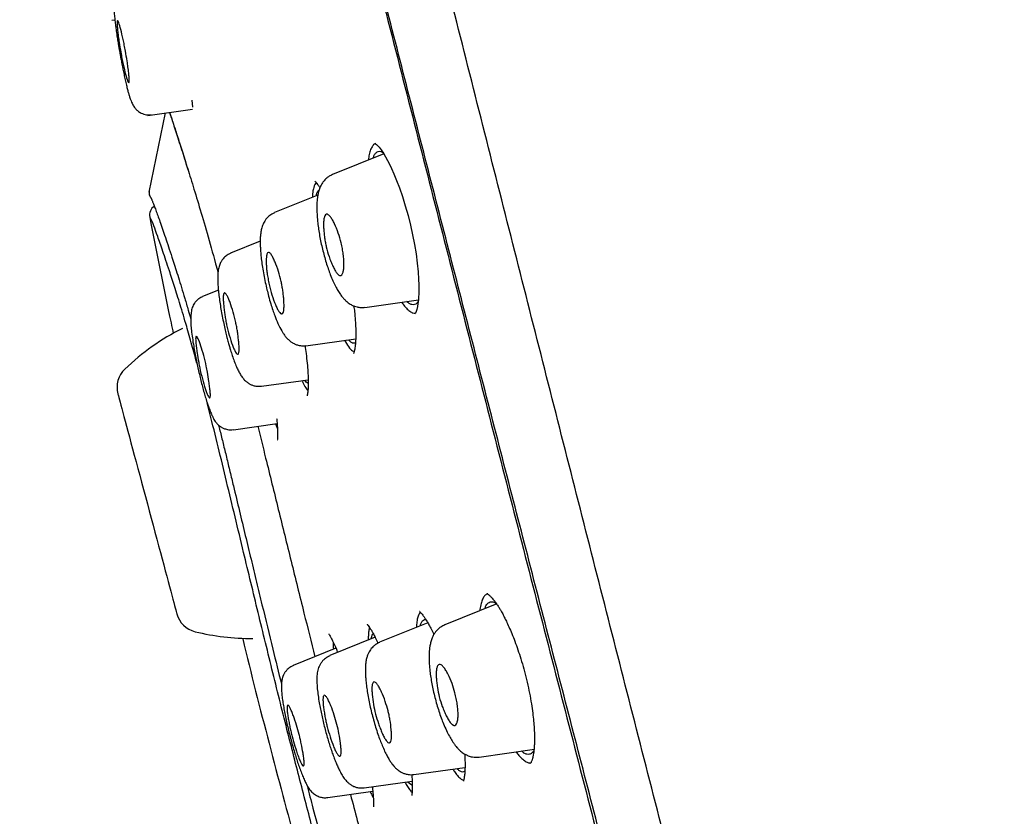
# Model space of a CAD drawing. Header units: millimetres. Extents: x 8 to 1894, y 12 to 2723.
# Tile 64 of 152: x 434 to 462, y 1834 to 1856. Entities that reach past the tile are written whole.
import ezdxf

# ---------------------------------------------------------------- set-up
doc = ezdxf.new("R2010")
doc.units = ezdxf.units.MM

msp = doc.modelspace()

# ---------------------------------------------------------------- linework, layer by layer
at = {"color": 7, "linetype": 'Continuous', "lineweight": 30}
for p, q in [((436.873, 1856.395), (436.958, 1856.407)), ((439.157, 1854.112), (439.177, 1853.904)), ((437.901, 1853.67), (439.182, 1853.85)), ((438.402, 1853.741), (437.935, 1851.478)), ((438.401, 1853.723), (438.399, 1853.727)), ((444.413, 1852.868), (444.361, 1852.835)), ((444.65, 1852.574), (443.181, 1851.981)), ((442.718, 1851.751), (442.678, 1851.692)), ((442.767, 1851.394), (441.521, 1850.891)), ((441.117, 1850.076), (440.27, 1849.734)), ((439.92, 1848.675), (439.466, 1848.491)), ((444.107, 1848.182), (445.642, 1848.397)), ((442.421, 1847.086), (443.849, 1847.286)), ((441.156, 1845.926), (442.49, 1846.113)), ((440.348, 1844.682), (441.6, 1844.858)), ((441.551, 1844.851), (441.611, 1844.712)), ((441.613, 1844.392), (441.617, 1844.397)), ((447.888, 1839.706), (446.395, 1839.103)), ((445.912, 1839.161), (444.528, 1838.602)), ((444.405, 1838.745), (443.106, 1838.221)), ((443.283, 1838.434), (442.063, 1837.941)), ((443.275, 1838.43), (443.276, 1838.45)), ((441.309, 1838.421), (441.31, 1838.421)), ((447.381, 1835.319), (448.962, 1835.542)), ((448.84, 1835.14), (448.825, 1835.152)), ((445.513, 1834.819), (446.976, 1835.025)), ((444.091, 1834.439), (445.464, 1834.632)), ((443.048, 1834.16), (444.338, 1834.341)), ((444.339, 1834.325), (444.33, 1834.34))]:
    msp.add_line(p, q, dxfattribs=at)
at = {"color": 7, "linetype": 'Continuous', "lineweight": 30, "flags": 128}
for points in [[(444.407, 1852.875), (444.406, 1852.875), (444.418, 1852.863), (444.448, 1852.837), (444.482, 1852.802), (444.518, 1852.761), (444.576, 1852.685), (444.64, 1852.59), (444.703, 1852.486), (444.76, 1852.384), (444.813, 1852.279), (444.874, 1852.152), (444.943, 1851.997), (445.018, 1851.813), (445.1, 1851.597), (445.186, 1851.349), (445.269, 1851.085), (445.346, 1850.812), (445.416, 1850.535), (445.478, 1850.257), (445.531, 1849.981), (445.575, 1849.711), (445.61, 1849.448), (445.636, 1849.2), (445.65, 1848.991), (445.656, 1848.826), (445.657, 1848.699), (445.656, 1848.608), (445.654, 1848.556), (445.649, 1848.483), (445.642, 1848.394), (445.63, 1848.294), (445.614, 1848.202), (445.595, 1848.122), (445.576, 1848.06), (445.559, 1848.018), (445.545, 1847.997), (445.545, 1847.997)], [(437.045, 1845.709), (437.047, 1845.702), (437.052, 1845.682), (437.061, 1845.649), (437.074, 1845.602), (437.09, 1845.542), (437.109, 1845.47), (437.132, 1845.385), (437.158, 1845.288), (437.187, 1845.179), (437.219, 1845.059), (437.254, 1844.929), (437.292, 1844.788), (437.332, 1844.638), (437.375, 1844.479), (437.42, 1844.312), (437.466, 1844.137), (437.515, 1843.955), (437.565, 1843.768), (437.617, 1843.575), (437.67, 1843.378), (437.723, 1843.178), (437.778, 1842.975), (437.833, 1842.77), (437.888, 1842.565), (437.943, 1842.359), (437.998, 1842.154), (438.052, 1841.951), (438.106, 1841.751), (438.159, 1841.554), (438.21, 1841.361), (438.26, 1841.174), (438.309, 1840.992), (438.356, 1840.817), (438.401, 1840.65), (438.443, 1840.491), (438.483, 1840.341), (438.521, 1840.2), (438.556, 1840.07), (438.588, 1839.95), (438.617, 1839.841), (438.643, 1839.744), (438.666, 1839.659), (438.686, 1839.587), (438.702, 1839.527), (438.714, 1839.48), (438.723, 1839.447), (438.728, 1839.427), (438.73, 1839.42)], [(437.045, 1845.709), (437.047, 1845.702), (437.052, 1845.682), (437.061, 1845.649), (437.074, 1845.602), (437.09, 1845.542), (437.109, 1845.47), (437.132, 1845.385), (437.158, 1845.288), (437.187, 1845.179), (437.219, 1845.059), (437.254, 1844.929), (437.292, 1844.788), (437.332, 1844.638), (437.375, 1844.479), (437.42, 1844.312), (437.466, 1844.137), (437.515, 1843.955), (437.565, 1843.768), (437.617, 1843.575), (437.67, 1843.378), (437.723, 1843.178), (437.778, 1842.975), (437.833, 1842.77), (437.888, 1842.565), (437.943, 1842.359), (437.998, 1842.154), (438.052, 1841.951), (438.106, 1841.751), (438.159, 1841.554), (438.21, 1841.361), (438.26, 1841.174), (438.309, 1840.992), (438.356, 1840.817), (438.401, 1840.65), (438.443, 1840.491), (438.483, 1840.341), (438.521, 1840.2), (438.556, 1840.07), (438.588, 1839.95), (438.617, 1839.841), (438.643, 1839.744), (438.666, 1839.659), (438.686, 1839.587), (438.702, 1839.527), (438.714, 1839.48), (438.723, 1839.447), (438.728, 1839.427), (438.73, 1839.42)]]:
    msp.add_lwpolyline(points, dxfattribs=at)
at = {"color": 7, "linetype": 'Continuous', "lineweight": 30}
for centre, radius, start, end in [((438.135, 1851.457), 0.2, 189.2265, 221.6057), ((438.249, 1850.823), 0.3, 122.6084, 191.0393), ((441.974, 1841.457), 6.854, 116.7261, 133.6334), ((437.742, 1845.896), 0.721, 133.6334, 195), ((439.427, 1839.607), 0.721, 195, 256.3666), ((440.873, 1845.567), 6.854, 256.3666, 270.2368)]:
    msp.add_arc(centre, radius, start, end, dxfattribs=at)
for points, knots in [([(461.92, 1797.158), (461.605, 1798.387), (460.98, 1800.831), (460.009, 1804.601), (459.035, 1808.382), (458.056, 1812.175), (456.977, 1816.36), (455.795, 1820.94), (454.513, 1825.905), (453.084, 1831.452), (451.508, 1837.581), (449.792, 1844.311), (448.076, 1851.06), (446.361, 1857.838), (444.933, 1863.494), (443.795, 1868.017), (442.939, 1871.415), (442.086, 1874.799), (441.241, 1878.144), (440.459, 1881.22), (439.752, 1883.984), (439.127, 1886.399), (438.561, 1888.544), (438.065, 1890.399), (437.635, 1891.997), (437.202, 1893.599), (436.79, 1895.121), (436.412, 1896.49), (436.114, 1897.572), (435.89, 1898.4), (435.737, 1898.968), (435.648, 1899.293), (435.609, 1899.415), (435.597, 1899.435), (435.6, 1899.426), (435.6, 1899.426)], [0, 0, 0, 0, 0.028425, 0.05657, 0.08452, 0.112315, 0.140016, 0.176199, 0.212256, 0.248183, 0.296953, 0.345657, 0.394582, 0.443744, 0.49315, 0.518006, 0.543042, 0.568293, 0.593809, 0.619642, 0.641414, 0.663436, 0.685472, 0.707234, 0.728735, 0.750032, 0.781689, 0.813116, 0.844401, 0.875629, 0.90684, 0.937939, 0.968835, 0.999454, 1, 1, 1, 1]), ([(482.9, 1816.816), (482.876, 1816.917), (482.582, 1818.143), (481.981, 1820.482), (481.095, 1823.833), (480.168, 1827.173), (479.244, 1830.369), (478.328, 1833.423), (477.424, 1836.335), (476.494, 1839.24), (475.713, 1841.606), (475.097, 1843.433), (474.651, 1844.74), (474.19, 1846.073), (473.713, 1847.433), (473.227, 1848.803), (472.736, 1850.167), (471.927, 1852.39), (470.78, 1855.465), (469.27, 1859.383), (467.718, 1863.278), (466.124, 1867.159), (464.49, 1871.021), (462.816, 1874.869), (461.046, 1878.829), (459.177, 1882.895), (457.205, 1887.069), (455.191, 1891.217), (453.23, 1895.164), (451.922, 1897.716), (451.315, 1898.901)], [0, 0, 0, 0, 0.003561, 0.042883, 0.0822, 0.121498, 0.160837, 0.195427, 0.230005, 0.264611, 0.299236, 0.3148, 0.33023, 0.346215, 0.362805, 0.37929, 0.395671, 0.412129, 0.459809, 0.50737, 0.555012, 0.602519, 0.650137, 0.697725, 0.745309, 0.797757, 0.850032, 0.902389, 0.954704, 1, 1, 1, 1]), ([(460.187, 1797.28), (459.932, 1798.268), (459.421, 1800.241), (458.628, 1803.282), (457.826, 1806.352), (457.018, 1809.446), (456.204, 1812.555), (455.234, 1816.267), (454.104, 1820.586), (452.818, 1825.507), (451.477, 1830.652), (450.08, 1836.017), (448.633, 1841.606), (447.188, 1847.199), (445.747, 1852.796), (444.313, 1858.392), (443.123, 1863.045), (442.18, 1866.75), (441.477, 1869.517), (440.781, 1872.261), (440.094, 1874.969), (439.422, 1877.621), (438.826, 1879.973), (438.306, 1882.016), (437.86, 1883.764), (437.442, 1885.389), (437.013, 1887.037), (436.59, 1888.646), (436.185, 1890.178), (435.809, 1891.6), (435.467, 1892.896), (435.158, 1894.053), (434.899, 1895.018), (434.687, 1895.814), (434.506, 1896.505), (434.37, 1897.034), (434.284, 1897.363), (434.247, 1897.489), (434.235, 1897.512), (434.238, 1897.502), (434.238, 1897.502)], [0, 0, 0, 0, 0.023406, 0.046777, 0.070122, 0.093442, 0.116743, 0.140035, 0.176612, 0.213166, 0.24969, 0.291147, 0.332584, 0.37405, 0.415564, 0.457116, 0.498706, 0.519522, 0.540358, 0.561218, 0.582102, 0.603013, 0.623947, 0.639667, 0.655399, 0.671137, 0.686871, 0.707827, 0.728758, 0.749662, 0.77471, 0.79973, 0.824744, 0.849753, 0.874758, 0.906003, 0.93721, 0.968374, 0.999494, 1, 1, 1, 1]), ([(434.278, 1896.886), (434.298, 1896.817), (434.341, 1896.671), (434.503, 1896.04), (434.74, 1895.148), (435.027, 1894.083), (435.39, 1892.741), (435.79, 1891.248), (436.206, 1889.691), (436.615, 1888.158), (437.082, 1886.4), (437.609, 1884.392), (438.19, 1882.156), (438.855, 1879.575), (439.602, 1876.665), (440.42, 1873.463), (441.258, 1870.185), (442.106, 1866.859), (443.239, 1862.402), (444.663, 1856.811), (446.382, 1850.092), (448.106, 1843.371), (449.838, 1836.648), (451.545, 1830.079), (453.213, 1823.674), (454.836, 1817.455), (456.221, 1812.134), (457.37, 1807.71), (458.287, 1804.162), (459.178, 1800.699), (459.737, 1798.484), (460.011, 1797.399)], [0, 0, 0, 0, 0.038785, 0.082061, 0.114532, 0.147148, 0.180136, 0.21328, 0.235344, 0.257424, 0.279584, 0.301718, 0.323769, 0.345917, 0.372441, 0.398849, 0.425336, 0.451864, 0.478309, 0.530907, 0.583435, 0.635981, 0.688549, 0.74114, 0.790174, 0.838951, 0.887396, 0.915825, 0.944219, 0.972666, 1, 1, 1, 1]), ([(437.236, 1857.518), (437.207, 1857.505), (437.154, 1857.48), (437.088, 1857.429), (437.041, 1857.381), (437.009, 1857.339), (436.989, 1857.31), (436.976, 1857.287), (436.968, 1857.272), (436.957, 1857.248), (436.944, 1857.214), (436.933, 1857.168), (436.925, 1857.111), (436.92, 1857.045), (436.918, 1856.96), (436.921, 1856.851), (436.928, 1856.72), (436.941, 1856.574), (436.956, 1856.423), (436.973, 1856.277), (436.993, 1856.119), (437.017, 1855.955), (437.042, 1855.794), (437.063, 1855.664), (437.079, 1855.571), (437.093, 1855.501), (437.105, 1855.436), (437.12, 1855.353), (437.14, 1855.25), (437.163, 1855.128), (437.19, 1854.988), (437.222, 1854.836), (437.255, 1854.682), (437.288, 1854.539), (437.319, 1854.414), (437.347, 1854.311), (437.376, 1854.215), (437.405, 1854.128), (437.434, 1854.053), (437.46, 1853.997), (437.486, 1853.951), (437.523, 1853.895), (437.564, 1853.847), (437.603, 1853.811), (437.638, 1853.782), (437.686, 1853.751), (437.749, 1853.72), (437.824, 1853.696), (437.914, 1853.681), (437.978, 1853.687), (438.011, 1853.69)], [0, 0, 0, 0, 0.017751, 0.033162, 0.04582, 0.055493, 0.062087, 0.065826, 0.070042, 0.07608, 0.093999, 0.11978, 0.141267, 0.166123, 0.19431, 0.225822, 0.260633, 0.295626, 0.327822, 0.357282, 0.384074, 0.41931, 0.448571, 0.472025, 0.489791, 0.498723, 0.509755, 0.524659, 0.543421, 0.566005, 0.592365, 0.622453, 0.656258, 0.690766, 0.722338, 0.751043, 0.776962, 0.810779, 0.838751, 0.860986, 0.877595, 0.8922, 0.910321, 0.917291, 0.925217, 0.937327, 0.949553, 0.964318, 0.981304, 1, 1, 1, 1]), ([(437.262, 1855.512), (437.278, 1855.415), (437.306, 1855.255), (437.335, 1855.046), (437.355, 1854.883), (437.366, 1854.751), (437.37, 1854.642), (437.358, 1854.584), (437.322, 1854.645), (437.266, 1854.832), (437.207, 1855.078), (437.161, 1855.301), (437.12, 1855.515), (437.084, 1855.734), (437.054, 1855.943), (437.035, 1856.105), (437.024, 1856.236), (437.02, 1856.345), (437.028, 1856.393), (437.048, 1856.373), (437.078, 1856.305), (437.127, 1856.142), (437.183, 1855.903), (437.229, 1855.685), (437.251, 1855.57), (437.262, 1855.512)], [0, 0, 0, 0, 0.052276, 0.086088, 0.125167, 0.163317, 0.196887, 0.250057, 0.311886, 0.374196, 0.437047, 0.468982, 0.500959, 0.553131, 0.586992, 0.625752, 0.663235, 0.696627, 0.75054, 0.781808, 0.813114, 0.875316, 0.937523, 0.96881, 1, 1, 1, 1]), ([(438.522, 1853.758), (438.525, 1853.749), (438.536, 1853.716), (438.557, 1853.655), (438.595, 1853.541), (438.648, 1853.378), (438.721, 1853.153), (438.801, 1852.905), (438.886, 1852.639), (438.968, 1852.381), (439.023, 1852.205), (439.047, 1852.128)], [0, 0, 0, 0, 0.025877, 0.0953, 0.164046, 0.316125, 0.466547, 0.615402, 0.762795, 0.896244, 1, 1, 1, 1]), ([(438.523, 1853.758), (438.546, 1853.689), (438.599, 1853.532), (438.707, 1853.2), (438.841, 1852.784), (438.996, 1852.294), (439.171, 1851.731), (439.369, 1851.078), (439.592, 1850.315), (439.774, 1849.676), (439.886, 1849.263), (439.909, 1849.18)], [0, 0, 0, 0, 0.097789, 0.221485, 0.34563, 0.470467, 0.59494, 0.719014, 0.843708, 0.96824, 1, 1, 1, 1]), ([(444.361, 1852.835), (444.341, 1852.809), (444.3, 1852.758), (444.254, 1852.634), (444.225, 1852.515), (444.217, 1852.424), (444.215, 1852.398)], [0, 0, 0, 0, 0.303354, 0.595943, 0.882268, 1, 1, 1, 1]), ([(444.349, 1852.452), (444.358, 1852.48), (444.382, 1852.545), (444.431, 1852.608), (444.495, 1852.645), (444.559, 1852.649), (444.605, 1852.625), (444.623, 1852.615)], [0, 0, 0, 0, 0.163103, 0.389649, 0.616393, 0.844608, 1, 1, 1, 1]), ([(443.183, 1851.977), (443.151, 1851.963), (443.094, 1851.936), (443.023, 1851.883), (442.967, 1851.831), (442.927, 1851.783), (442.896, 1851.74), (442.869, 1851.696), (442.844, 1851.648), (442.822, 1851.597), (442.795, 1851.524), (442.772, 1851.434), (442.754, 1851.328), (442.744, 1851.233), (442.738, 1851.123), (442.736, 1850.983), (442.744, 1850.802), (442.761, 1850.609), (442.787, 1850.415), (442.817, 1850.23), (442.854, 1850.039), (442.898, 1849.846), (442.948, 1849.652), (443.003, 1849.463), (443.06, 1849.285), (443.125, 1849.109), (443.194, 1848.942), (443.268, 1848.789), (443.328, 1848.681), (443.375, 1848.605), (443.41, 1848.552), (443.447, 1848.503), (443.491, 1848.447), (443.554, 1848.38), (443.622, 1848.32), (443.686, 1848.277), (443.735, 1848.25), (443.776, 1848.23), (443.827, 1848.21), (443.897, 1848.19), (443.996, 1848.175), (444.067, 1848.181), (444.107, 1848.185)], [0, 0, 0, 0, 0.023606, 0.043231, 0.058546, 0.073225, 0.084769, 0.097501, 0.111356, 0.125855, 0.140896, 0.171908, 0.199456, 0.223089, 0.24721, 0.283219, 0.323718, 0.368174, 0.402544, 0.437427, 0.472713, 0.508454, 0.544671, 0.581364, 0.617525, 0.651567, 0.69383, 0.732652, 0.768105, 0.784881, 0.801164, 0.816971, 0.833881, 0.856429, 0.884004, 0.902014, 0.916302, 0.926821, 0.935902, 0.952429, 0.973959, 1, 1, 1, 1]), ([(442.678, 1851.692), (442.659, 1851.641), (442.625, 1851.553), (442.614, 1851.396), (442.609, 1851.331)], [0, 0, 0, 0, 0.581604, 1, 1, 1, 1]), ([(442.681, 1851.793), (442.682, 1851.792), (442.682, 1851.79), (442.694, 1851.779), (442.712, 1851.76), (442.741, 1851.724), (442.779, 1851.671), (442.809, 1851.624), (442.824, 1851.6)], [0, 0, 0, 0, 0.142242, 0.294748, 0.428637, 0.604962, 0.803522, 1, 1, 1, 1]), ([(437.94, 1851.493), (437.938, 1851.483), (437.933, 1851.463), (437.936, 1851.439), (437.937, 1851.426)], [0, 0, 0, 0, 0.473036, 1, 1, 1, 1]), ([(442.715, 1851.373), (442.722, 1851.398), (442.738, 1851.459), (442.767, 1851.511), (442.791, 1851.525), (442.799, 1851.529)], [0, 0, 0, 0, 0.316251, 0.787142, 1, 1, 1, 1]), ([(437.985, 1851.324), (437.985, 1851.324), (437.985, 1851.325), (437.986, 1851.323), (437.988, 1851.318), (437.994, 1851.306), (438.003, 1851.287), (438.013, 1851.264), (438.025, 1851.236), (438.039, 1851.202), (438.055, 1851.162), (438.073, 1851.115), (438.101, 1851.041), (438.142, 1850.931), (438.199, 1850.773), (438.264, 1850.587), (438.339, 1850.371), (438.423, 1850.122), (438.516, 1849.845), (438.607, 1849.57), (438.695, 1849.298), (438.776, 1849.039), (438.865, 1848.754), (438.959, 1848.441), (439.047, 1848.143), (439.105, 1847.937), (439.129, 1847.856)], [0, 0, 0, 0, 0.002422, 0.022819, 0.040945, 0.067549, 0.092608, 0.11858, 0.145474, 0.173287, 0.202013, 0.231647, 0.262182, 0.327789, 0.391985, 0.454372, 0.523133, 0.589745, 0.656127, 0.724869, 0.772064, 0.820221, 0.86925, 0.918999, 0.96782, 1, 1, 1, 1]), ([(441.523, 1850.887), (441.498, 1850.876), (441.451, 1850.855), (441.373, 1850.801), (441.301, 1850.732), (441.246, 1850.654), (441.198, 1850.567), (441.161, 1850.466), (441.137, 1850.35), (441.123, 1850.241), (441.116, 1850.127), (441.116, 1849.999), (441.122, 1849.855), (441.134, 1849.699), (441.153, 1849.522), (441.181, 1849.326), (441.217, 1849.115), (441.261, 1848.899), (441.308, 1848.692), (441.36, 1848.487), (441.415, 1848.29), (441.473, 1848.106), (441.541, 1847.916), (441.625, 1847.71), (441.71, 1847.542), (441.78, 1847.429), (441.835, 1847.352), (441.902, 1847.275), (441.974, 1847.212), (442.035, 1847.171), (442.08, 1847.146), (442.118, 1847.129), (442.159, 1847.113), (442.209, 1847.098), (442.27, 1847.087), (442.342, 1847.081), (442.393, 1847.086), (442.421, 1847.089)], [0, 0, 0, 0, 0.017939, 0.034379, 0.062018, 0.082193, 0.09805, 0.135013, 0.167511, 0.195055, 0.226429, 0.262582, 0.295247, 0.329827, 0.366369, 0.404958, 0.44542, 0.486463, 0.524824, 0.560314, 0.603136, 0.6409, 0.676832, 0.733209, 0.792652, 0.817319, 0.842607, 0.868886, 0.894515, 0.914567, 0.926677, 0.934621, 0.943868, 0.954047, 0.966918, 0.982318, 1, 1, 1, 1]), ([(443.433, 1850.026), (443.439, 1849.999), (443.451, 1849.945), (443.473, 1849.834), (443.495, 1849.695), (443.511, 1849.535), (443.515, 1849.428), (443.513, 1849.36), (443.51, 1849.323), (443.506, 1849.28), (443.496, 1849.213), (443.473, 1849.131), (443.437, 1849.09), (443.399, 1849.09), (443.363, 1849.105), (443.315, 1849.15), (443.255, 1849.238), (443.196, 1849.354), (443.139, 1849.486), (443.073, 1849.668), (443.017, 1849.857), (442.979, 1850.041), (442.957, 1850.176), (442.941, 1850.321), (442.93, 1850.467), (442.928, 1850.605), (442.939, 1850.725), (442.964, 1850.812), (443.001, 1850.847), (443.037, 1850.847), (443.074, 1850.83), (443.123, 1850.781), (443.184, 1850.689), (443.261, 1850.541), (443.352, 1850.322), (443.407, 1850.121), (443.433, 1850.026)], [0, 0, 0, 0, 0.014539, 0.029281, 0.059888, 0.091726, 0.125064, 0.132483, 0.142244, 0.154398, 0.168913, 0.20464, 0.249767, 0.268811, 0.287482, 0.323271, 0.357165, 0.389392, 0.419689, 0.448438, 0.500576, 0.522355, 0.546984, 0.574148, 0.604165, 0.636688, 0.672132, 0.710336, 0.751163, 0.770356, 0.788912, 0.824792, 0.858721, 0.890678, 0.948771, 1, 1, 1, 1]), ([(439.304, 1846.588), (439.257, 1846.761), (439.155, 1847.139), (438.994, 1847.706), (438.825, 1848.271), (438.661, 1848.791), (438.492, 1849.31), (438.327, 1849.802), (438.178, 1850.23), (438.067, 1850.532), (437.995, 1850.707), (437.959, 1850.765), (437.956, 1850.765), (437.955, 1850.765)], [0, 0, 0, 0, 0.047494, 0.103629, 0.178424, 0.253298, 0.328166, 0.440426, 0.552398, 0.663666, 0.775186, 0.887484, 1, 1, 1, 1]), ([(437.955, 1850.765), (438.153, 1849.755), (438.37, 1848.643), (438.608, 1847.536), (438.63, 1847.435)], [0, 0, 0, 0, 0.90902, 1, 1, 1, 1]), ([(440.272, 1849.73), (440.249, 1849.719), (440.204, 1849.699), (440.13, 1849.648), (440.062, 1849.584), (440.012, 1849.513), (439.98, 1849.455), (439.958, 1849.405), (439.937, 1849.343), (439.921, 1849.279), (439.909, 1849.199), (439.901, 1849.097), (439.901, 1848.971), (439.907, 1848.82), (439.92, 1848.654), (439.941, 1848.473), (439.968, 1848.282), (440.001, 1848.081), (440.04, 1847.876), (440.082, 1847.677), (440.124, 1847.492), (440.164, 1847.328), (440.201, 1847.187), (440.235, 1847.065), (440.272, 1846.939), (440.319, 1846.794), (440.376, 1846.633), (440.434, 1846.491), (440.491, 1846.366), (440.549, 1846.261), (440.611, 1846.168), (440.685, 1846.085), (440.763, 1846.022), (440.827, 1845.985), (440.887, 1845.958), (440.953, 1845.937), (441.046, 1845.92), (441.116, 1845.926), (441.155, 1845.929)], [0, 0, 0, 0, 0.0164747, 0.0314946, 0.0564279, 0.0739772, 0.084088, 0.0994723, 0.1159461, 0.1371801, 0.1642341, 0.1971887, 0.2350837, 0.2734188, 0.3117122, 0.3500222, 0.3884406, 0.4269879, 0.4655074, 0.5030333, 0.5373883, 0.5684803, 0.5963074, 0.6208968, 0.6442632, 0.6795798, 0.7192091, 0.7612805, 0.7943372, 0.8287764, 0.8620156, 0.8915001, 0.9163943, 0.9350384, 0.9433357, 0.9568652, 0.9759836, 1, 1, 1, 1]), ([(441.716, 1848.922), (441.724, 1848.886), (441.741, 1848.806), (441.761, 1848.68), (441.779, 1848.542), (441.793, 1848.399), (441.8, 1848.258), (441.797, 1848.131), (441.781, 1848.033), (441.753, 1847.995), (441.723, 1847.996), (441.694, 1848.012), (441.655, 1848.056), (441.604, 1848.143), (441.536, 1848.292), (441.454, 1848.523), (441.39, 1848.761), (441.356, 1848.918), (441.334, 1849.031), (441.313, 1849.159), (441.298, 1849.284), (441.291, 1849.391), (441.288, 1849.498), (441.292, 1849.614), (441.307, 1849.716), (441.335, 1849.758), (441.366, 1849.756), (441.396, 1849.737), (441.437, 1849.687), (441.49, 1849.594), (441.558, 1849.445), (441.64, 1849.223), (441.692, 1849.019), (441.716, 1848.922)], [0, 0, 0, 0, 0.019857, 0.04293, 0.069037, 0.098677, 0.131469, 0.167757, 0.207343, 0.250069, 0.268469, 0.28641, 0.321393, 0.354844, 0.386871, 0.446599, 0.501107, 0.516585, 0.532018, 0.562838, 0.588387, 0.60693, 0.632524, 0.664998, 0.70447, 0.750741, 0.769431, 0.787855, 0.823152, 0.856902, 0.888828, 0.947688, 1, 1, 1, 1]), ([(440.418, 1847.753), (440.422, 1847.733), (440.431, 1847.688), (440.445, 1847.617), (440.461, 1847.521), (440.479, 1847.4), (440.496, 1847.257), (440.51, 1847.112), (440.516, 1846.979), (440.509, 1846.874), (440.489, 1846.835), (440.465, 1846.838), (440.442, 1846.854), (440.41, 1846.898), (440.367, 1846.985), (440.308, 1847.134), (440.233, 1847.368), (440.173, 1847.601), (440.142, 1847.747), (440.13, 1847.816), (440.114, 1847.91), (440.097, 1848.03), (440.078, 1848.173), (440.064, 1848.319), (440.058, 1848.454), (440.063, 1848.562), (440.083, 1848.601), (440.107, 1848.598), (440.131, 1848.579), (440.164, 1848.529), (440.209, 1848.437), (440.268, 1848.287), (440.343, 1848.061), (440.394, 1847.853), (440.418, 1847.753)], [0, 0, 0, 0, 0.011178, 0.024116, 0.038819, 0.063937, 0.093208, 0.12638, 0.163706, 0.204996, 0.250087, 0.267946, 0.285421, 0.319702, 0.352731, 0.384667, 0.444992, 0.501153, 0.511811, 0.524329, 0.538572, 0.563377, 0.592555, 0.625765, 0.66326, 0.704953, 0.750714, 0.768811, 0.786717, 0.821249, 0.854537, 0.886328, 0.945845, 1, 1, 1, 1]), ([(439.468, 1848.487), (439.432, 1848.47), (439.364, 1848.436), (439.286, 1848.367), (439.232, 1848.3), (439.193, 1848.23), (439.174, 1848.179), (439.155, 1848.111), (439.142, 1848.04), (439.13, 1847.948), (439.126, 1847.833), (439.132, 1847.688), (439.148, 1847.514), (439.175, 1847.309), (439.209, 1847.093), (439.247, 1846.885), (439.284, 1846.694), (439.323, 1846.504), (439.365, 1846.316), (439.408, 1846.133), (439.452, 1845.956), (439.498, 1845.785), (439.546, 1845.619), (439.595, 1845.462), (439.646, 1845.314), (439.697, 1845.18), (439.746, 1845.068), (439.79, 1844.982), (439.827, 1844.922), (439.859, 1844.88), (439.883, 1844.854), (439.904, 1844.833), (439.932, 1844.807), (439.966, 1844.78), (440.006, 1844.754), (440.038, 1844.737), (440.076, 1844.719), (440.125, 1844.702), (440.186, 1844.687), (440.263, 1844.678), (440.318, 1844.683), (440.348, 1844.686)], [0, 0, 0, 0, 0.0240765, 0.045881, 0.065005, 0.0816358, 0.1062891, 0.1292792, 0.1507871, 0.1708629, 0.2033321, 0.2403474, 0.2826738, 0.3302526, 0.3791649, 0.4153904, 0.451001, 0.4860435, 0.5205568, 0.5545532, 0.5882009, 0.6222905, 0.6570403, 0.6925879, 0.7290158, 0.7663629, 0.8042803, 0.8375388, 0.8643485, 0.8846967, 0.898599, 0.903361, 0.908783, 0.9239854, 0.9304011, 0.9374911, 0.9459303, 0.9553829, 0.9677269, 0.9827294, 1, 1, 1, 1]), ([(445.167, 1848.331), (445.177, 1848.314), (445.223, 1848.243), (445.3, 1848.153), (445.397, 1848.064), (445.484, 1848.015), (445.534, 1848.014), (445.557, 1848.014)], [0, 0, 0, 0, 0.072992, 0.31281, 0.55559, 0.798414, 1, 1, 1, 1]), ([(445.637, 1848.35), (445.624, 1848.332), (445.593, 1848.286), (445.534, 1848.255), (445.46, 1848.254), (445.385, 1848.284), (445.332, 1848.331), (445.31, 1848.351)], [0, 0, 0, 0, 0.15462, 0.378604, 0.601736, 0.827174, 1, 1, 1, 1]), ([(443.795, 1848.223), (443.802, 1848.168), (443.821, 1848.023), (443.839, 1847.808), (443.851, 1847.585), (443.854, 1847.394), (443.85, 1847.259), (443.843, 1847.161), (443.836, 1847.088), (443.826, 1847.015), (443.813, 1846.946), (443.798, 1846.887), (443.789, 1846.87), (443.784, 1846.861)], [0, 0, 0, 0, 0.071154, 0.190756, 0.303944, 0.411406, 0.513287, 0.562148, 0.616806, 0.688197, 0.776121, 0.880168, 1, 1, 1, 1]), ([(439.575, 1846.5), (439.586, 1846.444), (439.615, 1846.293), (439.647, 1846.089), (439.673, 1845.901), (439.689, 1845.754), (439.693, 1845.634), (439.679, 1845.585), (439.65, 1845.603), (439.62, 1845.656), (439.584, 1845.742), (439.533, 1845.889), (439.464, 1846.127), (439.395, 1846.398), (439.348, 1846.652), (439.316, 1846.852), (439.29, 1847.041), (439.273, 1847.192), (439.267, 1847.315), (439.281, 1847.366), (439.31, 1847.345), (439.352, 1847.268), (439.417, 1847.096), (439.5, 1846.817), (439.55, 1846.603), (439.575, 1846.5)], [0, 0, 0, 0, 0.030626, 0.082171, 0.11616, 0.155513, 0.200195, 0.250018, 0.28421, 0.317735, 0.350318, 0.382175, 0.443209, 0.501277, 0.530129, 0.581117, 0.615047, 0.654763, 0.700053, 0.750802, 0.78559, 0.819337, 0.883551, 0.943815, 1, 1, 1, 1]), ([(443.527, 1847.241), (443.566, 1847.177), (443.647, 1847.041), (443.742, 1846.937), (443.791, 1846.927), (443.807, 1846.924)], [0, 0, 0, 0, 0.375691, 0.798835, 1, 1, 1, 1]), ([(443.844, 1847.174), (443.836, 1847.168), (443.812, 1847.149), (443.762, 1847.158), (443.701, 1847.189), (443.658, 1847.237), (443.64, 1847.257)], [0, 0, 0, 0, 0.137471, 0.452802, 0.771316, 1, 1, 1, 1]), ([(442.397, 1847.088), (442.408, 1847.011), (442.434, 1846.833), (442.461, 1846.582), (442.481, 1846.339), (442.491, 1846.129), (442.492, 1845.966), (442.486, 1845.842), (442.478, 1845.755), (442.467, 1845.69), (442.46, 1845.667), (442.457, 1845.656)], [0, 0, 0, 0, 0.106077, 0.243646, 0.37714, 0.506671, 0.632226, 0.72428, 0.816226, 0.908131, 1, 1, 1, 1]), ([(442.31, 1846.088), (442.319, 1846.068), (442.367, 1845.961), (442.427, 1845.862), (442.47, 1845.821), (442.482, 1845.809)], [0, 0, 0, 0, 0.140448, 0.750259, 1, 1, 1, 1]), ([(442.49, 1846.002), (442.473, 1846.013), (442.444, 1846.031), (442.409, 1846.08), (442.395, 1846.1)], [0, 0, 0, 0, 0.595807, 1, 1, 1, 1]), ([(445.577, 1820.931), (445.578, 1820.931), (445.579, 1820.932), (445.579, 1820.972), (445.563, 1821.084), (445.527, 1821.29), (445.464, 1821.62), (445.368, 1822.097), (445.25, 1822.669), (445.13, 1823.25), (445.009, 1823.815), (444.88, 1824.403), (444.743, 1825.007), (444.602, 1825.605), (444.446, 1826.247), (444.257, 1827.005), (444.032, 1827.886), (443.774, 1828.876), (443.465, 1830.049), (443.107, 1831.402), (442.704, 1832.932), (442.303, 1834.467), (441.893, 1836.066), (441.479, 1837.728), (441.057, 1839.453), (440.698, 1840.942), (440.398, 1842.191), (440.155, 1843.2), (439.915, 1844.191), (439.729, 1844.947), (439.626, 1845.35), (439.6, 1845.451)], [0, 0, 0, 0, 0.035924, 0.071751, 0.107481, 0.143255, 0.179298, 0.224487, 0.269567, 0.299705, 0.32984, 0.35988, 0.382415, 0.404986, 0.427542, 0.45004, 0.480043, 0.510152, 0.540164, 0.584956, 0.629875, 0.674916, 0.719965, 0.770358, 0.820726, 0.87111, 0.900881, 0.930729, 0.960502, 0.990157, 1, 1, 1, 1]), ([(441.587, 1845.006), (441.588, 1844.991), (441.596, 1844.914), (441.606, 1844.79), (441.614, 1844.638), (441.615, 1844.504), (441.61, 1844.438), (441.607, 1844.404)], [0, 0, 0, 0, 0.053819, 0.279205, 0.511996, 0.752199, 1, 1, 1, 1]), ([(439.927, 1844.812), (439.94, 1844.76), (439.983, 1844.586), (440.058, 1844.28), (440.154, 1843.889), (440.251, 1843.485), (440.375, 1842.972), (440.521, 1842.363), (440.689, 1841.664), (440.852, 1840.986), (441.011, 1840.326), (441.218, 1839.469), (441.454, 1838.496), (441.642, 1837.738), (441.725, 1837.403)], [0, 0, 0, 0, 0.022137, 0.07373, 0.127803, 0.184022, 0.239786, 0.33692, 0.430873, 0.52185, 0.60987, 0.696079, 0.865561, 1, 1, 1, 1]), ([(441.047, 1844.781), (441.122, 1844.478), (441.317, 1843.694), (441.635, 1842.404), (442, 1840.925), (442.348, 1839.519), (442.577, 1838.607), (442.682, 1838.191)], [0, 0, 0, 0, 0.140344, 0.363982, 0.587627, 0.811597, 1, 1, 1, 1]), ([(447.609, 1839.99), (447.585, 1839.974), (447.536, 1839.942), (447.479, 1839.845), (447.435, 1839.712), (447.409, 1839.598), (447.403, 1839.52), (447.402, 1839.509)], [0, 0, 0, 0, 0.240073, 0.478981, 0.720414, 0.962577, 1, 1, 1, 1]), ([(447.63, 1839.989), (447.629, 1839.989), (447.622, 1839.988), (447.617, 1839.989), (447.621, 1839.985), (447.639, 1839.973), (447.667, 1839.951), (447.716, 1839.907), (447.786, 1839.828), (447.856, 1839.735), (447.918, 1839.644), (447.973, 1839.557), (448.017, 1839.481), (448.058, 1839.406), (448.104, 1839.318), (448.164, 1839.197), (448.237, 1839.04), (448.318, 1838.849), (448.404, 1838.63), (448.491, 1838.388), (448.577, 1838.123), (448.661, 1837.838), (448.739, 1837.535), (448.808, 1837.224), (448.864, 1836.923), (448.905, 1836.648), (448.934, 1836.408), (448.952, 1836.203), (448.961, 1836.031), (448.965, 1835.894), (448.965, 1835.779), (448.961, 1835.674), (448.954, 1835.568), (448.944, 1835.468), (448.932, 1835.392), (448.921, 1835.339), (448.912, 1835.302), (448.903, 1835.266), (448.892, 1835.231), (448.879, 1835.194), (448.865, 1835.163), (448.853, 1835.142), (448.845, 1835.141), (448.84, 1835.14)], [0, 0, 0, 0, 0.001918, 0.017624, 0.03093, 0.042551, 0.054087, 0.088615, 0.122981, 0.150286, 0.174986, 0.195434, 0.211625, 0.22364, 0.239893, 0.261205, 0.287595, 0.317885, 0.349972, 0.383792, 0.419318, 0.456543, 0.495457, 0.536067, 0.576443, 0.613445, 0.647003, 0.677087, 0.703682, 0.726785, 0.744341, 0.763828, 0.785267, 0.808471, 0.830067, 0.842102, 0.853017, 0.864283, 0.880728, 0.902645, 0.929905, 0.962381, 1, 1, 1, 1]), ([(447.542, 1839.566), (447.553, 1839.595), (447.578, 1839.662), (447.631, 1839.726), (447.699, 1839.763), (447.776, 1839.766), (447.834, 1839.738), (447.863, 1839.724)], [0, 0, 0, 0, 0.1600393, 0.3700454, 0.580284, 0.7917308, 1, 1, 1, 1]), ([(445.701, 1839.459), (445.689, 1839.448), (445.659, 1839.419), (445.625, 1839.328), (445.596, 1839.199), (445.588, 1839.084), (445.584, 1839.029)], [0, 0, 0, 0, 0.185004, 0.45889, 0.735799, 1, 1, 1, 1]), ([(445.68, 1839.482), (445.679, 1839.483), (445.675, 1839.483), (445.692, 1839.471), (445.723, 1839.437), (445.767, 1839.384), (445.817, 1839.315), (445.87, 1839.234), (445.931, 1839.132), (445.998, 1839.006), (446.051, 1838.902), (446.081, 1838.835), (446.085, 1838.824)], [0, 0, 0, 0, 0.013158, 0.09238, 0.227161, 0.347836, 0.455861, 0.569567, 0.693681, 0.82818, 0.973323, 1, 1, 1, 1]), ([(444.175, 1839.119), (444.175, 1839.119), (444.175, 1839.119), (444.187, 1839.106), (444.205, 1839.084), (444.243, 1839.033), (444.287, 1838.965), (444.337, 1838.879), (444.395, 1838.767), (444.445, 1838.665), (444.477, 1838.593), (444.485, 1838.574)], [0, 0, 0, 0, 0.033739, 0.080877, 0.216536, 0.343488, 0.473007, 0.615677, 0.771398, 0.940125, 1, 1, 1, 1]), ([(444.247, 1839.025), (444.247, 1839.024), (444.235, 1839.002), (444.222, 1838.924), (444.209, 1838.807), (444.21, 1838.708), (444.211, 1838.667)], [0, 0, 0, 0, 0.014098, 0.377977, 0.745826, 1, 1, 1, 1]), ([(445.697, 1839.074), (445.703, 1839.1), (445.72, 1839.163), (445.76, 1839.223), (445.807, 1839.257), (445.844, 1839.252), (445.859, 1839.249)], [0, 0, 0, 0, 0.207608, 0.498597, 0.789693, 1, 1, 1, 1]), ([(446.397, 1839.099), (446.358, 1839.081), (446.288, 1839.047), (446.206, 1838.98), (446.155, 1838.924), (446.123, 1838.884), (446.1, 1838.849), (446.078, 1838.812), (446.056, 1838.771), (446.027, 1838.707), (445.997, 1838.619), (445.973, 1838.51), (445.958, 1838.402), (445.949, 1838.29), (445.946, 1838.155), (445.953, 1837.98), (445.969, 1837.793), (445.995, 1837.6), (446.027, 1837.414), (446.067, 1837.221), (446.114, 1837.024), (446.168, 1836.825), (446.228, 1836.63), (446.292, 1836.444), (446.365, 1836.258), (446.443, 1836.081), (446.525, 1835.92), (446.594, 1835.803), (446.651, 1835.718), (446.698, 1835.655), (446.747, 1835.594), (446.813, 1835.524), (446.884, 1835.463), (446.948, 1835.419), (446.994, 1835.393), (447.032, 1835.374), (447.074, 1835.356), (447.127, 1835.338), (447.198, 1835.322), (447.286, 1835.313), (447.348, 1835.319), (447.381, 1835.322)], [0, 0, 0, 0, 0.0299696, 0.053331, 0.0695451, 0.0794293, 0.0891741, 0.099867, 0.1114935, 0.1241652, 0.1531913, 0.1843651, 0.2113626, 0.2352471, 0.2702147, 0.3098357, 0.3541728, 0.3891223, 0.4247768, 0.4608474, 0.4973812, 0.5344227, 0.5719833, 0.6097252, 0.6455506, 0.6899752, 0.7307779, 0.7680039, 0.7889569, 0.8091785, 0.8287149, 0.8515396, 0.8808183, 0.8977461, 0.9111932, 0.9211089, 0.9295378, 0.9416062, 0.9575057, 0.9770689, 1, 1, 1, 1]), ([(440.611, 1838.724), (440.613, 1838.718), (440.854, 1837.712), (441.366, 1835.713), (441.896, 1833.726), (442.161, 1832.733)], [0, 0, 0, 0, 0.002849, 0.501714, 1, 1, 1, 1]), ([(443.08, 1838.841), (443.08, 1838.841), (443.079, 1838.839), (443.095, 1838.817), (443.117, 1838.78), (443.161, 1838.7), (443.222, 1838.576), (443.281, 1838.443), (443.32, 1838.344), (443.333, 1838.312)], [0, 0, 0, 0, 0.040496, 0.101481, 0.265992, 0.433146, 0.659594, 0.891938, 1, 1, 1, 1]), ([(444.296, 1838.701), (444.3, 1838.725), (444.31, 1838.784), (444.329, 1838.832), (444.348, 1838.844), (444.353, 1838.847)], [0, 0, 0, 0, 0.330653, 0.824988, 1, 1, 1, 1]), ([(443.205, 1838.609), (443.205, 1838.609), (443.202, 1838.572), (443.205, 1838.505), (443.211, 1838.425), (443.213, 1838.406)], [0, 0, 0, 0, 0.00761, 0.749557, 1, 1, 1, 1]), ([(444.53, 1838.598), (444.491, 1838.579), (444.422, 1838.546), (444.346, 1838.481), (444.298, 1838.427), (444.264, 1838.382), (444.23, 1838.328), (444.195, 1838.254), (444.162, 1838.157), (444.142, 1838.059), (444.13, 1837.959), (444.125, 1837.867), (444.124, 1837.764), (444.129, 1837.642), (444.14, 1837.498), (444.159, 1837.331), (444.187, 1837.147), (444.223, 1836.95), (444.266, 1836.745), (444.317, 1836.537), (444.373, 1836.329), (444.435, 1836.125), (444.498, 1835.934), (444.561, 1835.763), (444.626, 1835.602), (444.693, 1835.456), (444.759, 1835.328), (444.812, 1835.238), (444.854, 1835.174), (444.888, 1835.126), (444.933, 1835.069), (444.992, 1835.005), (445.058, 1834.948), (445.118, 1834.907), (445.166, 1834.881), (445.205, 1834.863), (445.248, 1834.846), (445.297, 1834.832), (445.358, 1834.82), (445.433, 1834.814), (445.485, 1834.819), (445.513, 1834.822)], [0, 0, 0, 0, 0.028218, 0.049831, 0.064196, 0.073713, 0.090407, 0.112256, 0.135251, 0.16543, 0.192269, 0.217172, 0.244359, 0.274667, 0.308129, 0.344714, 0.382518, 0.420737, 0.459168, 0.497853, 0.536831, 0.576102, 0.614972, 0.651294, 0.685032, 0.726025, 0.762469, 0.795531, 0.811049, 0.826218, 0.844439, 0.866979, 0.890956, 0.910282, 0.924615, 0.933883, 0.942865, 0.953029, 0.966059, 0.981799, 1, 1, 1, 1]), ([(443.108, 1838.217), (443.084, 1838.206), (443.04, 1838.186), (442.983, 1838.146), (442.938, 1838.108), (442.903, 1838.072), (442.877, 1838.04), (442.856, 1838.011), (442.83, 1837.97), (442.802, 1837.914), (442.776, 1837.843), (442.756, 1837.763), (442.744, 1837.685), (442.738, 1837.609), (442.737, 1837.523), (442.74, 1837.413), (442.75, 1837.268), (442.772, 1837.083), (442.803, 1836.888), (442.838, 1836.696), (442.875, 1836.518), (442.917, 1836.336), (442.962, 1836.155), (443.01, 1835.976), (443.061, 1835.801), (443.113, 1835.633), (443.166, 1835.474), (443.219, 1835.325), (443.272, 1835.189), (443.325, 1835.065), (443.382, 1834.942), (443.442, 1834.828), (443.516, 1834.712), (443.594, 1834.62), (443.657, 1834.565), (443.701, 1834.533), (443.743, 1834.507), (443.8, 1834.478), (443.88, 1834.451), (443.981, 1834.433), (444.053, 1834.439), (444.091, 1834.442)], [0, 0, 0, 0, 0.016227, 0.030451, 0.042431, 0.052012, 0.060931, 0.06788, 0.075942, 0.095509, 0.116573, 0.135623, 0.160912, 0.184279, 0.209427, 0.236593, 0.276005, 0.319169, 0.365029, 0.399414, 0.433635, 0.467573, 0.501287, 0.534804, 0.56813, 0.601235, 0.633952, 0.66634, 0.698483, 0.730406, 0.762106, 0.803807, 0.844216, 0.883788, 0.906827, 0.91508, 0.924244, 0.937481, 0.954748, 0.975772, 1, 1, 1, 1]), ([(442.065, 1837.937), (442.041, 1837.926), (441.996, 1837.905), (441.939, 1837.865), (441.894, 1837.826), (441.86, 1837.789), (441.835, 1837.757), (441.817, 1837.73), (441.801, 1837.704), (441.79, 1837.684), (441.783, 1837.669), (441.781, 1837.663), (441.779, 1837.66), (441.778, 1837.657), (441.776, 1837.654), (441.776, 1837.653), (441.776, 1837.652), (441.776, 1837.651), (441.775, 1837.651), (441.775, 1837.65), (441.775, 1837.65), (441.775, 1837.649), (441.774, 1837.648), (441.774, 1837.647), (441.773, 1837.645), (441.772, 1837.643), (441.769, 1837.636), (441.764, 1837.624), (441.756, 1837.602), (441.746, 1837.568), (441.735, 1837.519), (441.727, 1837.458), (441.723, 1837.389), (441.722, 1837.316), (441.726, 1837.216), (441.737, 1837.084), (441.759, 1836.917), (441.787, 1836.747), (441.821, 1836.567), (441.86, 1836.381), (441.903, 1836.19), (441.949, 1836), (441.998, 1835.814), (442.047, 1835.633), (442.097, 1835.459), (442.148, 1835.29), (442.202, 1835.126), (442.257, 1834.968), (442.314, 1834.819), (442.371, 1834.681), (442.423, 1834.569), (442.468, 1834.485), (442.506, 1834.424), (442.542, 1834.374), (442.576, 1834.334), (442.615, 1834.296), (442.667, 1834.254), (442.72, 1834.222), (442.779, 1834.194), (442.847, 1834.171), (442.94, 1834.154), (443.01, 1834.16), (443.048, 1834.163)], [0, 0, 0, 0, 0.015209, 0.028714, 0.040242, 0.049631, 0.058755, 0.065536, 0.070984, 0.076782, 0.078751, 0.079561, 0.080296, 0.081002, 0.08173, 0.083412, 0.084148, 0.084415, 0.084632, 0.084728, 0.084821, 0.084917, 0.085018, 0.085251, 0.085541, 0.086329, 0.087417, 0.092576, 0.100615, 0.115776, 0.135897, 0.158757, 0.181001, 0.202644, 0.223745, 0.264475, 0.303539, 0.341297, 0.378286, 0.414706, 0.450393, 0.485303, 0.519497, 0.552994, 0.585809, 0.618788, 0.652562, 0.687288, 0.723075, 0.759983, 0.798033, 0.82626, 0.850958, 0.871875, 0.89176, 0.906653, 0.92098, 0.936686, 0.945818, 0.959416, 0.977699, 1, 1, 1, 1]), ([(446.689, 1837.158), (446.696, 1837.131), (446.709, 1837.076), (446.733, 1836.965), (446.757, 1836.826), (446.775, 1836.667), (446.78, 1836.552), (446.777, 1836.471), (446.772, 1836.412), (446.76, 1836.338), (446.736, 1836.261), (446.699, 1836.224), (446.66, 1836.223), (446.621, 1836.239), (446.57, 1836.286), (446.505, 1836.378), (446.441, 1836.495), (446.381, 1836.627), (446.311, 1836.804), (446.236, 1837.037), (446.189, 1837.275), (446.165, 1837.462), (446.153, 1837.607), (446.152, 1837.742), (446.163, 1837.856), (446.19, 1837.938), (446.236, 1837.978), (446.295, 1837.965), (446.36, 1837.902), (446.426, 1837.807), (446.508, 1837.659), (446.604, 1837.444), (446.662, 1837.249), (446.689, 1837.158)], [0, 0, 0, 0, 0.014694, 0.029544, 0.060236, 0.091986, 0.125072, 0.138061, 0.15424, 0.173552, 0.208137, 0.249795, 0.269464, 0.288667, 0.325305, 0.35969, 0.392103, 0.42226, 0.450513, 0.500686, 0.549666, 0.57749, 0.607697, 0.640006, 0.674747, 0.711849, 0.751146, 0.789963, 0.826678, 0.861133, 0.893246, 0.950712, 1, 1, 1, 1]), ([(444.775, 1836.645), (444.785, 1836.605), (444.805, 1836.519), (444.84, 1836.331), (444.865, 1836.139), (444.875, 1835.966), (444.873, 1835.848), (444.857, 1835.757), (444.822, 1835.716), (444.774, 1835.732), (444.721, 1835.791), (444.664, 1835.884), (444.607, 1836.002), (444.551, 1836.136), (444.486, 1836.315), (444.414, 1836.548), (444.353, 1836.84), (444.321, 1837.076), (444.311, 1837.247), (444.315, 1837.359), (444.333, 1837.44), (444.368, 1837.478), (444.417, 1837.461), (444.472, 1837.397), (444.53, 1837.301), (444.604, 1837.15), (444.692, 1836.933), (444.749, 1836.736), (444.775, 1836.645)], [0, 0, 0, 0, 0.022032, 0.046593, 0.103579, 0.136076, 0.171335, 0.209041, 0.249507, 0.28803, 0.324488, 0.358788, 0.391209, 0.42145, 0.449861, 0.500499, 0.54943, 0.607308, 0.639668, 0.674471, 0.711626, 0.750961, 0.789411, 0.825886, 0.860218, 0.892332, 0.950097, 1, 1, 1, 1]), ([(443.312, 1836.254), (443.333, 1836.166), (443.378, 1835.974), (443.412, 1835.747), (443.429, 1835.577), (443.434, 1835.461), (443.426, 1835.374), (443.401, 1835.335), (443.362, 1835.353), (443.317, 1835.412), (443.268, 1835.505), (443.201, 1835.658), (443.119, 1835.885), (443.047, 1836.128), (443.004, 1836.311), (442.975, 1836.448), (442.95, 1836.591), (442.929, 1836.734), (442.915, 1836.867), (442.911, 1836.98), (442.92, 1837.061), (442.946, 1837.097), (442.985, 1837.078), (443.033, 1837.011), (443.084, 1836.912), (443.151, 1836.758), (443.232, 1836.539), (443.287, 1836.344), (443.312, 1836.254)], [0, 0, 0, 0, 0.047338, 0.104345, 0.136715, 0.17178, 0.209382, 0.249351, 0.287026, 0.323017, 0.357109, 0.38932, 0.44823, 0.500098, 0.522933, 0.5481, 0.575799, 0.605828, 0.638461, 0.673392, 0.710945, 0.75097, 0.78956, 0.825931, 0.860363, 0.892532, 0.950504, 1, 1, 1, 1]), ([(442.232, 1835.964), (442.242, 1835.923), (442.263, 1835.838), (442.304, 1835.652), (442.339, 1835.463), (442.363, 1835.294), (442.374, 1835.178), (442.374, 1835.092), (442.36, 1835.062), (442.342, 1835.066), (442.321, 1835.086), (442.29, 1835.136), (442.247, 1835.23), (442.188, 1835.384), (442.112, 1835.613), (442.042, 1835.857), (441.997, 1836.04), (441.967, 1836.175), (441.939, 1836.316), (441.914, 1836.459), (441.894, 1836.591), (441.884, 1836.703), (441.886, 1836.783), (441.902, 1836.818), (441.933, 1836.796), (441.973, 1836.728), (442.017, 1836.628), (442.077, 1836.472), (442.153, 1836.252), (442.207, 1836.055), (442.232, 1835.964)], [0, 0, 0, 0, 0.022225, 0.046961, 0.103804, 0.136215, 0.171406, 0.209206, 0.249443, 0.268382, 0.286794, 0.322516, 0.356447, 0.38862, 0.447742, 0.50019, 0.522757, 0.54775, 0.575345, 0.605355, 0.638028, 0.673061, 0.710784, 0.751034, 0.789261, 0.825379, 0.859663, 0.891785, 0.94996, 1, 1, 1, 1]), ([(446.964, 1835.41), (446.966, 1835.384), (446.975, 1835.276), (446.979, 1835.117), (446.976, 1834.94), (446.967, 1834.827), (446.956, 1834.753), (446.947, 1834.702), (446.939, 1834.662), (446.933, 1834.633), (446.935, 1834.629), (446.936, 1834.627)], [0, 0, 0, 0, 0.053925, 0.216739, 0.36989, 0.511442, 0.57789, 0.650635, 0.748705, 0.872038, 1, 1, 1, 1]), ([(448.444, 1835.469), (448.47, 1835.434), (448.532, 1835.348), (448.627, 1835.253), (448.727, 1835.181), (448.806, 1835.149), (448.848, 1835.157), (448.862, 1835.159)], [0, 0, 0, 0, 0.161573, 0.400853, 0.638432, 0.872919, 1, 1, 1, 1]), ([(448.947, 1835.51), (448.93, 1835.484), (448.894, 1835.432), (448.826, 1835.396), (448.749, 1835.395), (448.671, 1835.425), (448.617, 1835.47), (448.593, 1835.49)], [0, 0, 0, 0, 0.201047, 0.413558, 0.625097, 0.838808, 1, 1, 1, 1]), ([(445.451, 1834.818), (445.455, 1834.765), (445.465, 1834.648), (445.469, 1834.498), (445.467, 1834.388), (445.462, 1834.313), (445.457, 1834.263), (445.454, 1834.231), (445.452, 1834.217), (445.457, 1834.219), (445.458, 1834.219)], [0, 0, 0, 0, 0.155528, 0.347163, 0.528421, 0.615138, 0.710049, 0.835157, 0.990405, 1, 1, 1, 1]), ([(446.63, 1834.976), (446.65, 1834.943), (446.703, 1834.858), (446.783, 1834.762), (446.866, 1834.683), (446.914, 1834.664), (446.938, 1834.655)], [0, 0, 0, 0, 0.1783092, 0.4599193, 0.7398095, 1, 1, 1, 1]), ([(446.973, 1834.92), (446.961, 1834.911), (446.932, 1834.888), (446.874, 1834.895), (446.811, 1834.927), (446.766, 1834.974), (446.748, 1834.993)], [0, 0, 0, 0, 0.20196, 0.495628, 0.792153, 1, 1, 1, 1]), ([(442.457, 1834.508), (442.513, 1834.292), (442.64, 1833.8), (442.843, 1833.022), (443.068, 1832.167), (443.29, 1831.327), (443.505, 1830.511), (443.71, 1829.737), (443.907, 1828.984), (444.06, 1828.401), (444.168, 1827.983), (444.233, 1827.73), (444.29, 1827.507), (444.338, 1827.322), (444.374, 1827.179), (444.394, 1827.099), (444.402, 1827.068)], [0, 0, 0, 0, 0.085521, 0.19551, 0.308778, 0.425362, 0.530177, 0.634375, 0.735735, 0.83403, 0.872418, 0.908331, 0.939374, 0.965524, 0.986769, 1, 1, 1, 1]), ([(445.258, 1834.603), (445.275, 1834.571), (445.32, 1834.486), (445.386, 1834.392), (445.438, 1834.326), (445.46, 1834.311), (445.462, 1834.31)], [0, 0, 0, 0, 0.224827, 0.598183, 0.969661, 1, 1, 1, 1]), ([(445.467, 1834.517), (445.462, 1834.517), (445.44, 1834.519), (445.401, 1834.55), (445.364, 1834.597), (445.349, 1834.616)], [0, 0, 0, 0, 0.162801, 0.667588, 1, 1, 1, 1]), ([(443.698, 1834.251), (443.764, 1834.004), (443.958, 1833.264), (444.286, 1832.034), (444.679, 1830.561), (445.045, 1829.177), (445.287, 1828.26), (445.394, 1827.842), (445.4, 1827.82)], [0, 0, 0, 0, 0.1142238, 0.3417607, 0.5692778, 0.7975325, 0.9892945, 1, 1, 1, 1]), ([(444.264, 1834.33), (444.279, 1834.299), (444.311, 1834.228), (444.338, 1834.18), (444.354, 1834.154)], [0, 0, 0, 0, 0.449556, 1, 1, 1, 1]), ([(444.323, 1834.471), (444.324, 1834.464), (444.335, 1834.382), (444.348, 1834.255), (444.358, 1834.1), (444.361, 1834.003), (444.359, 1833.936), (444.359, 1833.908), (444.358, 1833.896), (444.362, 1833.898), (444.362, 1833.898)], [0, 0, 0, 0, 0.023402, 0.255007, 0.469027, 0.665234, 0.75901, 0.867416, 0.993782, 1, 1, 1, 1])]:
    msp.add_open_spline(points, degree=3, knots=knots, dxfattribs=at)

doc.saveas('drawing.dxf')
